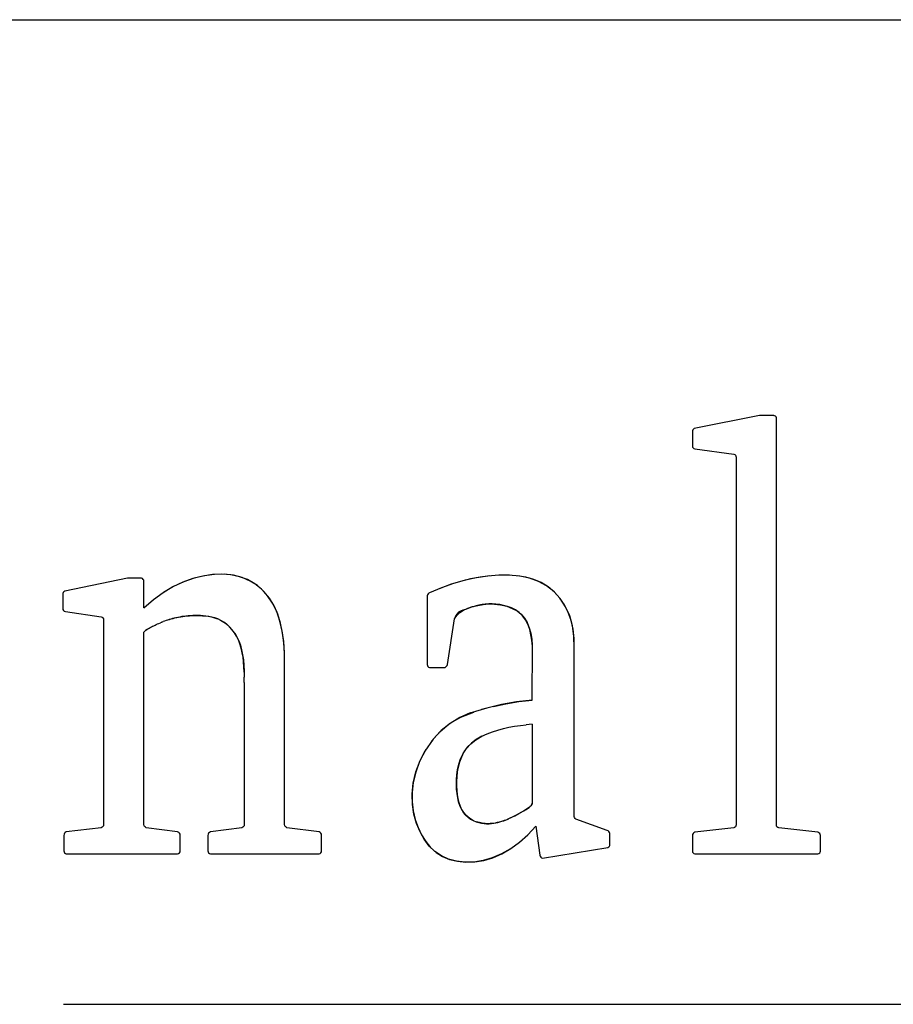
# Model space of a CAD drawing. Header units: inches. Extents: x 0 to 22, y 0 to 17.
# Tile 22 of 31: x 16.941 to 17.465, y 2.37 to 2.96. Entities that reach past the tile are written whole.
import ezdxf

# ---------------------------------------------------------------- set-up
doc = ezdxf.new("R2010")
doc.units = ezdxf.units.IN
doc.header["$LTSCALE"] = 1.21
doc.header["$MEASUREMENT"] = 0
doc.layers.get('0').update_dxf_attribs({"linetype": 'CONTINUOUS'})

msp = doc.modelspace()

# ---------------------------------------------------------------- linework, layer by layer
at = {"color": 2, "linetype": 'CONTINUOUS'}
for p, q in [((16.375, 2.96), (21.5, 2.96)), ((16.96745, 2.36983), (21.50358, 2.36983))]:
    msp.add_line(p, q, dxfattribs=at)
at = {"color": 7, "linetype": 'CONTINUOUS'}
for p, q in [((17.38463, 2.72267), (17.34558, 2.71488)), ((17.39335, 2.72267), (17.38463, 2.72267)), ((17.3948, 2.4774), (17.3948, 2.72085)), ((17.3445, 2.71304), (17.3445, 2.70449)), ((17.34596, 2.70268), (17.36921, 2.69958)), ((17.37066, 2.69779), (17.37066, 2.4774)), ((17.00587, 2.6252), (16.96825, 2.61744)), ((17.01423, 2.6252), (17.00587, 2.6252)), ((17.01568, 2.60741), (17.01568, 2.62339)), ((16.96699, 2.61557), (16.96699, 2.60706)), ((17.18547, 2.61468), (17.18547, 2.57343)), ((17.01568, 2.60741), (17.02148, 2.61243)), ((16.96862, 2.60521), (16.99006, 2.60214)), ((16.99151, 2.60033), (16.99151, 2.47751)), ((17.02639, 2.59889), (17.02554, 2.59854)), ((17.02639, 2.59889), (17.02728, 2.59924)), ((17.19765, 2.57343), (17.20182, 2.60087)), ((17.01568, 2.47751), (17.01568, 2.59287)), ((17.01797, 2.59482), (17.01918, 2.59547)), ((17.09999, 2.47751), (17.09998, 2.58021)), ((17.27359, 2.48299), (17.27359, 2.58343)), ((17.18692, 2.5718), (17.19618, 2.5718)), ((17.07582, 2.56269), (17.07585, 2.56589)), ((17.07582, 2.56269), (17.07582, 2.47751)), ((17.07586, 2.56627), (17.07585, 2.56589)), ((17.21129, 2.54457), (17.2215, 2.5475)), ((17.24851, 2.53768), (17.24491, 2.53741)), ((17.24851, 2.53768), (17.24851, 2.49042)), ((17.24179, 2.48489), (17.23975, 2.48381)), ((17.24276, 2.48538), (17.24129, 2.48462)), ((17.23225, 2.48017), (17.22995, 2.47941)), ((17.23809, 2.48288), (17.23333, 2.4806)), ((17.23539, 2.48153), (17.23881, 2.48326)), ((17.23809, 2.48288), (17.24034, 2.48413)), ((17.2934, 2.47409), (17.27467, 2.48082)), ((16.99006, 2.47567), (16.96917, 2.47312)), ((17.03585, 2.47312), (17.01713, 2.47567)), ((17.07437, 2.47567), (17.05566, 2.47312)), ((17.1207, 2.47312), (17.10144, 2.47567)), ((17.25052, 2.47659), (17.25305, 2.45917)), ((17.36921, 2.47556), (17.34596, 2.47301)), ((17.4197, 2.47301), (17.39627, 2.47556)), ((16.96772, 2.47111), (16.96772, 2.46189)), ((17.03749, 2.46189), (17.03749, 2.47111)), ((17.05401, 2.47111), (17.05401, 2.46189)), ((17.12215, 2.46189), (17.12215, 2.47111)), ((17.29503, 2.4659), (17.29503, 2.47225)), ((17.3445, 2.47106), (17.3445, 2.46172)), ((17.42117, 2.46172), (17.42117, 2.47106)), ((17.25452, 2.45733), (17.29377, 2.46389)), ((16.96917, 2.46004), (17.03585, 2.46004)), ((17.05566, 2.46004), (17.1207, 2.46004)), ((17.34596, 2.45993), (17.4197, 2.45993))]:
    msp.add_line(p, q, dxfattribs=at)
msp.add_arc((16.96897, 2.61557), 0.00198, 111.3188, 179.95764, dxfattribs=at)
for points, knots in [([(17.3948, 2.72085), (17.39499, 2.72167), (17.39448, 2.72245), (17.39368, 2.72264), (17.39357, 2.72264), (17.39346, 2.72267), (17.39335, 2.72267)], [0, 0, 0, 0, 1, 1, 1, 2, 2, 2, 2]), ([(17.09998, 2.58059), (17.09998, 2.58059), (17.0995, 2.58725), (17.0995, 2.58725), (17.0995, 2.58725), (17.09855, 2.59352), (17.09855, 2.59352), (17.09855, 2.59352), (17.09714, 2.59954), (17.09714, 2.59954), (17.09714, 2.59954), (17.09527, 2.60518), (17.09527, 2.60518), (17.09527, 2.60518), (17.09285, 2.61026), (17.09285, 2.61026), (17.09285, 2.61026), (17.08982, 2.61476), (17.08982, 2.61476), (17.08982, 2.61476), (17.08625, 2.61872), (17.08625, 2.61872), (17.08625, 2.61872), (17.08223, 2.62192), (17.08223, 2.62192), (17.08223, 2.62192), (17.07778, 2.62439), (17.07778, 2.62439), (17.07778, 2.62439), (17.0729, 2.62613), (17.0729, 2.62613), (17.0729, 2.62613), (17.06776, 2.62721), (17.06776, 2.62721), (17.06776, 2.62721), (17.06237, 2.62762), (17.06237, 2.62762), (17.06237, 2.62762), (17.05671, 2.62737), (17.05671, 2.62737), (17.05671, 2.62737), (17.05093, 2.62651), (17.05093, 2.62651), (17.05093, 2.62651), (17.045, 2.62501), (17.045, 2.62501), (17.045, 2.62501), (17.03895, 2.6229), (17.03895, 2.6229), (17.03895, 2.6229), (17.03297, 2.62008), (17.03297, 2.62008), (17.03297, 2.62008), (17.02714, 2.61655), (17.02714, 2.61655), (17.02714, 2.61655), (17.02138, 2.61232), (17.02138, 2.61232)], [0, 0, 0, 0, 1, 1, 1, 2, 2, 2, 3, 3, 3, 4, 4, 4, 5, 5, 5, 6, 6, 6, 7, 7, 7, 8, 8, 8, 9, 9, 9, 10, 10, 10, 11, 11, 11, 12, 12, 12, 13, 13, 13, 14, 14, 14, 15, 15, 15, 16, 16, 16, 17, 17, 17, 18, 18, 18, 19, 19, 19, 19]), ([(17.09998, 2.58021), (17.09998, 2.58021), (17.09955, 2.58652), (17.09955, 2.58652), (17.09955, 2.58652), (17.09871, 2.59251), (17.09871, 2.59251), (17.09871, 2.59251), (17.09752, 2.59824), (17.09752, 2.59824), (17.09752, 2.59824), (17.09591, 2.60364), (17.09591, 2.60364), (17.09591, 2.60364), (17.09373, 2.60863), (17.09373, 2.60863), (17.09373, 2.60863), (17.09095, 2.61319), (17.09095, 2.61319), (17.09095, 2.61319), (17.08763, 2.61734), (17.08763, 2.61734), (17.08763, 2.61734), (17.08381, 2.62078), (17.08381, 2.62078), (17.08381, 2.62078), (17.07941, 2.62355), (17.07941, 2.62355), (17.07941, 2.62355), (17.07452, 2.62564), (17.07452, 2.62564), (17.07452, 2.62564), (17.06931, 2.62699), (17.06931, 2.62699), (17.06931, 2.62699), (17.06379, 2.62759), (17.06379, 2.62759), (17.06379, 2.62759), (17.05796, 2.62748), (17.05796, 2.62748), (17.05796, 2.62748), (17.05197, 2.62669), (17.05197, 2.62669), (17.05197, 2.62669), (17.04583, 2.62526), (17.04583, 2.62526), (17.04583, 2.62526), (17.03955, 2.62314), (17.03955, 2.62314), (17.03955, 2.62314), (17.03338, 2.62029), (17.03338, 2.62029), (17.03338, 2.62029), (17.02738, 2.61671), (17.02738, 2.61671)], [0, 0, 0, 0, 1, 1, 1, 2, 2, 2, 3, 3, 3, 4, 4, 4, 5, 5, 5, 6, 6, 6, 7, 7, 7, 8, 8, 8, 9, 9, 9, 10, 10, 10, 11, 11, 11, 12, 12, 12, 13, 13, 13, 14, 14, 14, 15, 15, 15, 16, 16, 16, 17, 17, 17, 18, 18, 18, 18]), ([(17.23488, 2.62699), (17.23488, 2.62699), (17.22847, 2.62699), (17.22847, 2.62699), (17.22847, 2.62699), (17.2219, 2.62651), (17.2219, 2.62651), (17.2219, 2.62651), (17.21512, 2.62553), (17.21512, 2.62553), (17.21512, 2.62553), (17.20822, 2.62404), (17.20822, 2.62404), (17.20822, 2.62404), (17.20124, 2.62203), (17.20124, 2.62203), (17.20124, 2.62203), (17.19413, 2.61953), (17.19413, 2.61953), (17.19413, 2.61953), (17.18692, 2.61652), (17.18692, 2.61652)], [0, 0, 0, 0, 1, 1, 1, 2, 2, 2, 3, 3, 3, 4, 4, 4, 5, 5, 5, 6, 6, 6, 7, 7, 7, 7]), ([(17.22308, 2.62664), (17.22308, 2.62664), (17.21731, 2.62588), (17.21731, 2.62588), (17.21731, 2.62588), (17.21141, 2.62477), (17.21141, 2.62477), (17.21141, 2.62477), (17.20542, 2.6233), (17.20542, 2.6233), (17.20542, 2.6233), (17.19935, 2.62141), (17.19935, 2.62141), (17.19935, 2.62141), (17.19318, 2.61915), (17.19318, 2.61915)], [0, 0, 0, 0, 1, 1, 1, 2, 2, 2, 3, 3, 3, 4, 4, 4, 5, 5, 5, 5]), ([(17.27359, 2.58343), (17.27359, 2.58343), (17.27345, 2.59034), (17.27345, 2.59034), (17.27345, 2.59034), (17.27255, 2.59678), (17.27255, 2.59678), (17.27255, 2.59678), (17.27092, 2.60266), (17.27092, 2.60266), (17.27092, 2.60266), (17.26845, 2.60814), (17.26845, 2.60814), (17.26845, 2.60814), (17.26522, 2.6131), (17.26522, 2.6131), (17.26522, 2.6131), (17.26143, 2.61731), (17.26143, 2.61731), (17.26143, 2.61731), (17.25709, 2.6207), (17.25709, 2.6207), (17.25709, 2.6207), (17.25218, 2.62333), (17.25218, 2.62333), (17.25218, 2.62333), (17.24685, 2.62528), (17.24685, 2.62528), (17.24685, 2.62528), (17.24107, 2.62648), (17.24107, 2.62648), (17.24107, 2.62648), (17.23423, 2.62705), (17.23423, 2.62705)], [0, 0, 0, 0, 1, 1, 1, 2, 2, 2, 3, 3, 3, 4, 4, 4, 5, 5, 5, 6, 6, 6, 7, 7, 7, 8, 8, 8, 9, 9, 9, 10, 10, 10, 11, 11, 11, 11]), ([(17.27359, 2.58343), (17.27359, 2.58343), (17.27353, 2.58918), (17.27353, 2.58918), (17.27353, 2.58918), (17.27295, 2.59463), (17.27295, 2.59463), (17.27295, 2.59463), (17.2718, 2.59979), (17.2718, 2.59979), (17.2718, 2.59979), (17.27009, 2.60467), (17.27009, 2.60467), (17.27009, 2.60467), (17.26782, 2.60925), (17.26782, 2.60925), (17.26782, 2.60925), (17.26505, 2.61335), (17.26505, 2.61335), (17.26505, 2.61335), (17.26177, 2.61696), (17.26177, 2.61696), (17.26177, 2.61696), (17.25796, 2.6201), (17.25796, 2.6201), (17.25796, 2.6201), (17.25384, 2.62265), (17.25384, 2.62265), (17.25384, 2.62265), (17.24936, 2.62453), (17.24936, 2.62453), (17.24936, 2.62453), (17.24455, 2.6258), (17.24455, 2.6258), (17.24455, 2.6258), (17.2395, 2.62664), (17.2395, 2.62664)], [0, 0, 0, 0, 1, 1, 1, 2, 2, 2, 3, 3, 3, 4, 4, 4, 5, 5, 5, 6, 6, 6, 7, 7, 7, 8, 8, 8, 9, 9, 9, 10, 10, 10, 11, 11, 11, 12, 12, 12, 12]), ([(17.24851, 2.55216), (17.24851, 2.55216), (17.24852, 2.58451), (17.24852, 2.58451), (17.24852, 2.58451), (17.24825, 2.58801), (17.24825, 2.58801), (17.24825, 2.58801), (17.24771, 2.59132), (17.24771, 2.59132), (17.24771, 2.59132), (17.24692, 2.59452), (17.24692, 2.59452), (17.24692, 2.59452), (17.24586, 2.59761), (17.24586, 2.59761), (17.24586, 2.59761), (17.24448, 2.60033), (17.24448, 2.60033), (17.24448, 2.60033), (17.24269, 2.60263), (17.24269, 2.60263), (17.24269, 2.60263), (17.24057, 2.60459), (17.24057, 2.60459), (17.24057, 2.60459), (17.23836, 2.60619), (17.23836, 2.60619), (17.23836, 2.60619), (17.23607, 2.60741), (17.23607, 2.60741), (17.23607, 2.60741), (17.23368, 2.6083), (17.23368, 2.6083), (17.23368, 2.6083), (17.23131, 2.60895), (17.23131, 2.60895), (17.23131, 2.60895), (17.22899, 2.60944), (17.22899, 2.60944), (17.22899, 2.60944), (17.2267, 2.60971), (17.2267, 2.60971), (17.2267, 2.60971), (17.22449, 2.60985), (17.22449, 2.60985), (17.22449, 2.60985), (17.22236, 2.60982), (17.22236, 2.60982), (17.22236, 2.60982), (17.22031, 2.60966), (17.22031, 2.60966), (17.22031, 2.60966), (17.21836, 2.60941), (17.21836, 2.60941), (17.21836, 2.60941), (17.21651, 2.60906), (17.21651, 2.60906), (17.21651, 2.60906), (17.21476, 2.6086), (17.21476, 2.6086), (17.21476, 2.6086), (17.21309, 2.60814), (17.21309, 2.60814), (17.21309, 2.60814), (17.21149, 2.60765), (17.21149, 2.60765), (17.21149, 2.60765), (17.20996, 2.60714), (17.20996, 2.60714), (17.20996, 2.60714), (17.20847, 2.60657), (17.20847, 2.60657), (17.20847, 2.60657), (17.20695, 2.60608), (17.20695, 2.60608), (17.20695, 2.60608), (17.20546, 2.60554), (17.20546, 2.60554), (17.20546, 2.60554), (17.20418, 2.60478), (17.20418, 2.60478), (17.20418, 2.60478), (17.20318, 2.60372), (17.20318, 2.60372), (17.20318, 2.60372), (17.20239, 2.60242), (17.20239, 2.60242), (17.20239, 2.60242), (17.20182, 2.60087), (17.20182, 2.60087)], [0, 0, 0, 0, 1, 1, 1, 2, 2, 2, 3, 3, 3, 4, 4, 4, 5, 5, 5, 6, 6, 6, 7, 7, 7, 8, 8, 8, 9, 9, 9, 10, 10, 10, 11, 11, 11, 12, 12, 12, 13, 13, 13, 14, 14, 14, 15, 15, 15, 16, 16, 16, 17, 17, 17, 18, 18, 18, 19, 19, 19, 20, 20, 20, 21, 21, 21, 22, 22, 22, 23, 23, 23, 24, 24, 24, 25, 25, 25, 26, 26, 26, 27, 27, 27, 28, 28, 28, 29, 29, 29, 30, 30, 30, 30]), ([(17.20182, 2.60087), (17.20182, 2.60087), (17.20329, 2.60293), (17.20329, 2.60293), (17.20329, 2.60293), (17.20508, 2.60469), (17.20508, 2.60469), (17.20508, 2.60469), (17.20723, 2.60616), (17.20723, 2.60616), (17.20723, 2.60616), (17.2098, 2.60733), (17.2098, 2.60733), (17.2098, 2.60733), (17.2127, 2.60822), (17.2127, 2.60822), (17.2127, 2.60822), (17.21578, 2.6089), (17.21578, 2.6089), (17.21578, 2.6089), (17.21902, 2.60944), (17.21902, 2.60944), (17.21902, 2.60944), (17.22244, 2.60979), (17.22244, 2.60979), (17.22244, 2.60979), (17.2259, 2.60977), (17.2259, 2.60977), (17.2259, 2.60977), (17.22952, 2.60928), (17.22952, 2.60928), (17.22952, 2.60928), (17.2332, 2.60841), (17.2332, 2.60841), (17.2332, 2.60841), (17.2365, 2.60716), (17.2365, 2.60716), (17.2365, 2.60716), (17.23933, 2.60559), (17.23933, 2.60559), (17.23933, 2.60559), (17.24177, 2.60364), (17.24177, 2.60364), (17.24177, 2.60364), (17.24382, 2.60133), (17.24382, 2.60133), (17.24382, 2.60133), (17.24542, 2.59862), (17.24542, 2.59862), (17.24542, 2.59862), (17.24662, 2.59555), (17.24662, 2.59555), (17.24662, 2.59555), (17.24753, 2.59224), (17.24753, 2.59224), (17.24753, 2.59224), (17.24817, 2.58872), (17.24817, 2.58872), (17.24817, 2.58872), (17.24849, 2.58495), (17.24849, 2.58495), (17.24849, 2.58495), (17.24851, 2.58092), (17.24851, 2.58092)], [0, 0, 0, 0, 1, 1, 1, 2, 2, 2, 3, 3, 3, 4, 4, 4, 5, 5, 5, 6, 6, 6, 7, 7, 7, 8, 8, 8, 9, 9, 9, 10, 10, 10, 11, 11, 11, 12, 12, 12, 13, 13, 13, 14, 14, 14, 15, 15, 15, 16, 16, 16, 17, 17, 17, 18, 18, 18, 19, 19, 19, 20, 20, 20, 21, 21, 21, 21]), ([(17.07579, 2.56898), (17.07579, 2.56898), (17.07563, 2.57202), (17.07563, 2.57202), (17.07563, 2.57202), (17.07541, 2.57501), (17.07541, 2.57501), (17.07541, 2.57501), (17.0751, 2.57783), (17.0751, 2.57783), (17.0751, 2.57783), (17.07464, 2.58059), (17.07464, 2.58059), (17.07464, 2.58059), (17.07402, 2.58329), (17.07402, 2.58329), (17.07402, 2.58329), (17.07324, 2.58584), (17.07324, 2.58584), (17.07324, 2.58584), (17.07231, 2.58826), (17.07231, 2.58826), (17.07231, 2.58826), (17.07118, 2.59048), (17.07118, 2.59048), (17.07118, 2.59048), (17.06989, 2.59254), (17.06989, 2.59254), (17.06989, 2.59254), (17.06848, 2.59444), (17.06848, 2.59444), (17.06848, 2.59444), (17.06693, 2.59612), (17.06693, 2.59612), (17.06693, 2.59612), (17.06527, 2.59761), (17.06527, 2.59761), (17.06527, 2.59761), (17.06356, 2.59892), (17.06356, 2.59892), (17.06356, 2.59892), (17.06179, 2.59995), (17.06179, 2.59995), (17.06179, 2.59995), (17.05999, 2.60079), (17.05999, 2.60079), (17.05999, 2.60079), (17.0582, 2.60147), (17.0582, 2.60147), (17.0582, 2.60147), (17.05641, 2.60198), (17.05641, 2.60198), (17.05641, 2.60198), (17.05462, 2.60231), (17.05462, 2.60231), (17.05462, 2.60231), (17.05288, 2.60258), (17.05288, 2.60258), (17.05288, 2.60258), (17.0512, 2.60274), (17.0512, 2.60274), (17.0512, 2.60274), (17.04955, 2.60282), (17.04955, 2.60282), (17.04955, 2.60282), (17.04796, 2.60288), (17.04796, 2.60288), (17.04796, 2.60288), (17.04643, 2.60288), (17.04643, 2.60288), (17.04643, 2.60288), (17.04496, 2.60282), (17.04496, 2.60282), (17.04496, 2.60282), (17.04354, 2.60277), (17.04354, 2.60277), (17.04354, 2.60277), (17.04217, 2.60266), (17.04217, 2.60266), (17.04217, 2.60266), (17.04084, 2.60253), (17.04084, 2.60253), (17.04084, 2.60253), (17.03958, 2.60236), (17.03958, 2.60236), (17.03958, 2.60236), (17.03834, 2.6022), (17.03834, 2.6022), (17.03834, 2.6022), (17.03715, 2.60198), (17.03715, 2.60198), (17.03715, 2.60198), (17.036, 2.60176), (17.036, 2.60176), (17.036, 2.60176), (17.03487, 2.60152), (17.03487, 2.60152), (17.03487, 2.60152), (17.03378, 2.60128), (17.03378, 2.60128), (17.03378, 2.60128), (17.03274, 2.60101), (17.03274, 2.60101), (17.03274, 2.60101), (17.03174, 2.60073), (17.03174, 2.60073), (17.03174, 2.60073), (17.03077, 2.60044), (17.03077, 2.60044), (17.03077, 2.60044), (17.02984, 2.60014), (17.02984, 2.60014), (17.02984, 2.60014), (17.02893, 2.59984), (17.02893, 2.59984), (17.02893, 2.59984), (17.02805, 2.59951), (17.02805, 2.59951), (17.02805, 2.59951), (17.02719, 2.59921), (17.02719, 2.59921)], [0, 0, 0, 0, 1, 1, 1, 2, 2, 2, 3, 3, 3, 4, 4, 4, 5, 5, 5, 6, 6, 6, 7, 7, 7, 8, 8, 8, 9, 9, 9, 10, 10, 10, 11, 11, 11, 12, 12, 12, 13, 13, 13, 14, 14, 14, 15, 15, 15, 16, 16, 16, 17, 17, 17, 18, 18, 18, 19, 19, 19, 20, 20, 20, 21, 21, 21, 22, 22, 22, 23, 23, 23, 24, 24, 24, 25, 25, 25, 26, 26, 26, 27, 27, 27, 28, 28, 28, 29, 29, 29, 30, 30, 30, 31, 31, 31, 32, 32, 32, 33, 33, 33, 34, 34, 34, 35, 35, 35, 36, 36, 36, 37, 37, 37, 38, 38, 38, 39, 39, 39, 40, 40, 40, 40]), ([(17.03007, 2.60022), (17.03007, 2.60022), (17.03107, 2.60052), (17.03107, 2.60052), (17.03107, 2.60052), (17.03209, 2.60082), (17.03209, 2.60082), (17.03209, 2.60082), (17.03315, 2.60111), (17.03315, 2.60111), (17.03315, 2.60111), (17.03423, 2.60139), (17.03423, 2.60139), (17.03423, 2.60139), (17.03536, 2.60163), (17.03536, 2.60163), (17.03536, 2.60163), (17.03651, 2.60188), (17.03651, 2.60188), (17.03651, 2.60188), (17.03772, 2.60209), (17.03772, 2.60209), (17.03772, 2.60209), (17.03897, 2.60228), (17.03897, 2.60228), (17.03897, 2.60228), (17.04026, 2.60247), (17.04026, 2.60247), (17.04026, 2.60247), (17.04158, 2.60261), (17.04158, 2.60261), (17.04158, 2.60261), (17.04298, 2.60271), (17.04298, 2.60271), (17.04298, 2.60271), (17.04442, 2.60282), (17.04442, 2.60282), (17.04442, 2.60282), (17.04591, 2.60285), (17.04591, 2.60285), (17.04591, 2.60285), (17.04747, 2.60288), (17.04747, 2.60288), (17.04747, 2.60288), (17.04908, 2.60285), (17.04908, 2.60285), (17.04908, 2.60285), (17.05075, 2.60277), (17.05075, 2.60277), (17.05075, 2.60277), (17.05249, 2.60261), (17.05249, 2.60261), (17.05249, 2.60261), (17.05428, 2.60239), (17.05428, 2.60239), (17.05428, 2.60239), (17.0561, 2.60204), (17.0561, 2.60204), (17.0561, 2.60204), (17.05794, 2.60152), (17.05794, 2.60152), (17.05794, 2.60152), (17.05983, 2.6009), (17.05983, 2.6009)], [0, 0, 0, 0, 1, 1, 1, 2, 2, 2, 3, 3, 3, 4, 4, 4, 5, 5, 5, 6, 6, 6, 7, 7, 7, 8, 8, 8, 9, 9, 9, 10, 10, 10, 11, 11, 11, 12, 12, 12, 13, 13, 13, 14, 14, 14, 15, 15, 15, 16, 16, 16, 17, 17, 17, 18, 18, 18, 19, 19, 19, 20, 20, 20, 21, 21, 21, 21]), ([(17.01883, 2.59528), (17.01883, 2.59528), (17.01949, 2.59563), (17.01949, 2.59563), (17.01949, 2.59563), (17.02018, 2.59601), (17.02018, 2.59601), (17.02018, 2.59601), (17.02089, 2.59639), (17.02089, 2.59639), (17.02089, 2.59639), (17.02161, 2.59675), (17.02161, 2.59675), (17.02161, 2.59675), (17.02235, 2.5971), (17.02235, 2.5971), (17.02235, 2.5971), (17.02311, 2.59748), (17.02311, 2.59748), (17.02311, 2.59748), (17.0239, 2.59783), (17.0239, 2.59783), (17.0239, 2.59783), (17.0247, 2.59818), (17.0247, 2.59818), (17.0247, 2.59818), (17.02554, 2.59854), (17.02554, 2.59854)], [0, 0, 0, 0, 1, 1, 1, 2, 2, 2, 3, 3, 3, 4, 4, 4, 5, 5, 5, 6, 6, 6, 7, 7, 7, 8, 8, 8, 9, 9, 9, 9]), ([(17.06167, 2.60003), (17.06167, 2.60003), (17.0635, 2.59892), (17.0635, 2.59892), (17.0635, 2.59892), (17.06531, 2.59759), (17.06531, 2.59759), (17.06531, 2.59759), (17.06702, 2.59604), (17.06702, 2.59604), (17.06702, 2.59604), (17.06862, 2.59425), (17.06862, 2.59425)], [0, 0, 0, 0, 1, 1, 1, 2, 2, 2, 3, 3, 3, 4, 4, 4, 4]), ([(17.01568, 2.59287), (17.01568, 2.59287), (17.01603, 2.59333), (17.01603, 2.59333), (17.01603, 2.59333), (17.01644, 2.59376), (17.01644, 2.59376), (17.01644, 2.59376), (17.01693, 2.59417), (17.01693, 2.59417), (17.01693, 2.59417), (17.01751, 2.59458), (17.01751, 2.59458), (17.01751, 2.59458), (17.01816, 2.59493), (17.01816, 2.59493)], [0, 0, 0, 0, 1, 1, 1, 2, 2, 2, 3, 3, 3, 4, 4, 4, 5, 5, 5, 5]), ([(17.01739, 2.59449), (17.01739, 2.59449), (17.01686, 2.59414), (17.01686, 2.59414), (17.01686, 2.59414), (17.01641, 2.59376), (17.01641, 2.59376), (17.01641, 2.59376), (17.01602, 2.59333), (17.01602, 2.59333), (17.01602, 2.59333), (17.01568, 2.59287), (17.01568, 2.59287)], [0, 0, 0, 0, 1, 1, 1, 2, 2, 2, 3, 3, 3, 4, 4, 4, 4]), ([(17.07011, 2.59224), (17.07011, 2.59224), (17.07142, 2.59005), (17.07142, 2.59005), (17.07142, 2.59005), (17.07255, 2.58766), (17.07255, 2.58766), (17.07255, 2.58766), (17.0735, 2.58506), (17.0735, 2.58506), (17.0735, 2.58506), (17.07427, 2.58229), (17.07427, 2.58229), (17.07427, 2.58229), (17.07486, 2.57934), (17.07486, 2.57934), (17.07486, 2.57934), (17.07528, 2.57625), (17.07528, 2.57625), (17.07528, 2.57625), (17.07557, 2.573), (17.07557, 2.573), (17.07557, 2.573), (17.07578, 2.56969), (17.07578, 2.56969), (17.07578, 2.56969), (17.07586, 2.56627), (17.07586, 2.56627)], [0, 0, 0, 0, 1, 1, 1, 2, 2, 2, 3, 3, 3, 4, 4, 4, 5, 5, 5, 6, 6, 6, 7, 7, 7, 8, 8, 8, 9, 9, 9, 9]), ([(17.24851, 2.55216), (17.24851, 2.55216), (17.23901, 2.55113), (17.23901, 2.55113), (17.23901, 2.55113), (17.23001, 2.54956), (17.23001, 2.54956), (17.23001, 2.54956), (17.21808, 2.54663), (17.21808, 2.54663)], [0, 0, 0, 0, 1, 1, 1, 2, 2, 2, 3, 3, 3, 3]), ([(17.22522, 2.54837), (17.22522, 2.54837), (17.23264, 2.54999), (17.23264, 2.54999), (17.23264, 2.54999), (17.24041, 2.55124), (17.24041, 2.55124), (17.24041, 2.55124), (17.24851, 2.55216), (17.24851, 2.55216)], [0, 0, 0, 0, 1, 1, 1, 2, 2, 2, 3, 3, 3, 3]), ([(17.21129, 2.54457), (17.21129, 2.54457), (17.20498, 2.54175), (17.20498, 2.54175), (17.20498, 2.54175), (17.19917, 2.53817), (17.19917, 2.53817), (17.19917, 2.53817), (17.19382, 2.53388), (17.19382, 2.53388), (17.19382, 2.53388), (17.1891, 2.52884), (17.1891, 2.52884), (17.1891, 2.52884), (17.18405, 2.52151), (17.18405, 2.52151)], [0, 0, 0, 0, 1, 1, 1, 2, 2, 2, 3, 3, 3, 4, 4, 4, 5, 5, 5, 5]), ([(17.18814, 2.52748), (17.18814, 2.52748), (17.19313, 2.53323), (17.19313, 2.53323), (17.19313, 2.53323), (17.19895, 2.53817), (17.19895, 2.53817), (17.19895, 2.53817), (17.20573, 2.54202), (17.20573, 2.54202), (17.20573, 2.54202), (17.21338, 2.545), (17.21338, 2.545)], [0, 0, 0, 0, 1, 1, 1, 2, 2, 2, 3, 3, 3, 4, 4, 4, 4]), ([(17.21834, 2.53057), (17.21834, 2.53057), (17.22146, 2.53193), (17.22146, 2.53193), (17.22146, 2.53193), (17.22463, 2.53318), (17.22463, 2.53318), (17.22463, 2.53318), (17.22785, 2.53421), (17.22785, 2.53421), (17.22785, 2.53421), (17.23113, 2.53513), (17.23113, 2.53513), (17.23113, 2.53513), (17.23446, 2.53589), (17.23446, 2.53589), (17.23446, 2.53589), (17.23786, 2.53654), (17.23786, 2.53654), (17.23786, 2.53654), (17.24133, 2.53703), (17.24133, 2.53703), (17.24133, 2.53703), (17.24489, 2.53741), (17.24489, 2.53741)], [0, 0, 0, 0, 1, 1, 1, 2, 2, 2, 3, 3, 3, 4, 4, 4, 5, 5, 5, 6, 6, 6, 7, 7, 7, 8, 8, 8, 8]), ([(17.206, 2.48684), (17.206, 2.48684), (17.20505, 2.48896), (17.20505, 2.48896), (17.20505, 2.48896), (17.20432, 2.49124), (17.20432, 2.49124), (17.20432, 2.49124), (17.20378, 2.49363), (17.20378, 2.49363), (17.20378, 2.49363), (17.2034, 2.49623), (17.2034, 2.49623), (17.2034, 2.49623), (17.20315, 2.49883), (17.20315, 2.49883), (17.20315, 2.49883), (17.20306, 2.5016), (17.20306, 2.5016), (17.20306, 2.5016), (17.20314, 2.50448), (17.20314, 2.50448), (17.20314, 2.50448), (17.20334, 2.50746), (17.20334, 2.50746), (17.20334, 2.50746), (17.20371, 2.51055), (17.20371, 2.51055), (17.20371, 2.51055), (17.20443, 2.5137), (17.20443, 2.5137), (17.20443, 2.5137), (17.20551, 2.5169), (17.20551, 2.5169), (17.20551, 2.5169), (17.20696, 2.52021), (17.20696, 2.52021), (17.20696, 2.52021), (17.20896, 2.52325), (17.20896, 2.52325), (17.20896, 2.52325), (17.21155, 2.52591), (17.21155, 2.52591), (17.21155, 2.52591), (17.21467, 2.52835), (17.21467, 2.52835), (17.21467, 2.52835), (17.21834, 2.53057), (17.21834, 2.53057)], [0, 0, 0, 0, 1, 1, 1, 2, 2, 2, 3, 3, 3, 4, 4, 4, 5, 5, 5, 6, 6, 6, 7, 7, 7, 8, 8, 8, 9, 9, 9, 10, 10, 10, 11, 11, 11, 12, 12, 12, 13, 13, 13, 14, 14, 14, 15, 15, 15, 16, 16, 16, 16]), ([(17.21834, 2.53057), (17.21834, 2.53057), (17.21491, 2.52856), (17.21491, 2.52856), (17.21491, 2.52856), (17.21195, 2.52634), (17.21195, 2.52634), (17.21195, 2.52634), (17.20946, 2.5239), (17.20946, 2.5239), (17.20946, 2.5239), (17.20748, 2.52108), (17.20748, 2.52108), (17.20748, 2.52108), (17.20596, 2.51804), (17.20596, 2.51804), (17.20596, 2.51804), (17.20479, 2.515), (17.20479, 2.515), (17.20479, 2.515), (17.20399, 2.51207), (17.20399, 2.51207), (17.20399, 2.51207), (17.20353, 2.50909), (17.20353, 2.50909), (17.20353, 2.50909), (17.20325, 2.50621), (17.20325, 2.50621), (17.20325, 2.50621), (17.20307, 2.50339), (17.20307, 2.50339), (17.20307, 2.50339), (17.20307, 2.50068), (17.20307, 2.50068), (17.20307, 2.50068), (17.20322, 2.49807), (17.20322, 2.49807), (17.20322, 2.49807), (17.20346, 2.49558), (17.20346, 2.49558), (17.20346, 2.49558), (17.20387, 2.49314), (17.20387, 2.49314), (17.20387, 2.49314), (17.20443, 2.49086), (17.20443, 2.49086), (17.20443, 2.49086), (17.20516, 2.48869), (17.20516, 2.48869), (17.20516, 2.48869), (17.20608, 2.48668), (17.20608, 2.48668), (17.20608, 2.48668), (17.20717, 2.48484), (17.20717, 2.48484), (17.20717, 2.48484), (17.20847, 2.48332), (17.20847, 2.48332), (17.20847, 2.48332), (17.20996, 2.48196), (17.20996, 2.48196), (17.20996, 2.48196), (17.21151, 2.48088), (17.21151, 2.48088), (17.21151, 2.48088), (17.21309, 2.48001), (17.21309, 2.48001), (17.21309, 2.48001), (17.21475, 2.4793), (17.21475, 2.4793), (17.21475, 2.4793), (17.21638, 2.47881), (17.21638, 2.47881), (17.21638, 2.47881), (17.21799, 2.47843), (17.21799, 2.47843), (17.21799, 2.47843), (17.21958, 2.47816), (17.21958, 2.47816), (17.21958, 2.47816), (17.22111, 2.47805), (17.22111, 2.47805), (17.22111, 2.47805), (17.22259, 2.47805), (17.22259, 2.47805), (17.22259, 2.47805), (17.22401, 2.47816), (17.22401, 2.47816), (17.22401, 2.47816), (17.22538, 2.47833), (17.22538, 2.47833), (17.22538, 2.47833), (17.22668, 2.47854), (17.22668, 2.47854), (17.22668, 2.47854), (17.22793, 2.47887), (17.22793, 2.47887), (17.22793, 2.47887), (17.22913, 2.47919), (17.22913, 2.47919), (17.22913, 2.47919), (17.23028, 2.47952), (17.23028, 2.47952), (17.23028, 2.47952), (17.23138, 2.47984), (17.23138, 2.47984), (17.23138, 2.47984), (17.23243, 2.48028), (17.23243, 2.48028), (17.23243, 2.48028), (17.23345, 2.48066), (17.23345, 2.48066), (17.23345, 2.48066), (17.23444, 2.48109), (17.23444, 2.48109)], [0, 0, 0, 0, 1, 1, 1, 2, 2, 2, 3, 3, 3, 4, 4, 4, 5, 5, 5, 6, 6, 6, 7, 7, 7, 8, 8, 8, 9, 9, 9, 10, 10, 10, 11, 11, 11, 12, 12, 12, 13, 13, 13, 14, 14, 14, 15, 15, 15, 16, 16, 16, 17, 17, 17, 18, 18, 18, 19, 19, 19, 20, 20, 20, 21, 21, 21, 22, 22, 22, 23, 23, 23, 24, 24, 24, 25, 25, 25, 26, 26, 26, 27, 27, 27, 28, 28, 28, 29, 29, 29, 30, 30, 30, 31, 31, 31, 32, 32, 32, 33, 33, 33, 34, 34, 34, 35, 35, 35, 36, 36, 36, 37, 37, 37, 38, 38, 38, 38]), ([(17.18405, 2.52151), (17.18405, 2.52151), (17.18089, 2.51533), (17.18089, 2.51533), (17.18089, 2.51533), (17.17863, 2.50893), (17.17863, 2.50893), (17.17863, 2.50893), (17.17714, 2.50274), (17.17714, 2.50274), (17.17714, 2.50274), (17.17646, 2.49683), (17.17646, 2.49683), (17.17646, 2.49683), (17.17654, 2.49113), (17.17654, 2.49113), (17.17654, 2.49113), (17.17718, 2.4857), (17.17718, 2.4857), (17.17718, 2.4857), (17.17833, 2.48055), (17.17833, 2.48055), (17.17833, 2.48055), (17.18005, 2.47572), (17.18005, 2.47572), (17.18005, 2.47572), (17.18217, 2.47133), (17.18217, 2.47133), (17.18217, 2.47133), (17.18461, 2.46737), (17.18461, 2.46737), (17.18461, 2.46737), (17.18746, 2.46384), (17.18746, 2.46384), (17.18746, 2.46384), (17.19077, 2.46086), (17.19077, 2.46086), (17.19077, 2.46086), (17.19462, 2.45847), (17.19462, 2.45847), (17.19462, 2.45847), (17.19895, 2.45668), (17.19895, 2.45668), (17.19895, 2.45668), (17.20358, 2.45554), (17.20358, 2.45554), (17.20358, 2.45554), (17.2086, 2.45505), (17.2086, 2.45505), (17.2086, 2.45505), (17.21395, 2.45516), (17.21395, 2.45516), (17.21395, 2.45516), (17.21935, 2.45603), (17.21935, 2.45603), (17.21935, 2.45603), (17.22481, 2.45771), (17.22481, 2.45771), (17.22481, 2.45771), (17.23033, 2.46009), (17.23033, 2.46009), (17.23033, 2.46009), (17.23568, 2.46319), (17.23568, 2.46319), (17.23568, 2.46319), (17.24079, 2.46699), (17.24079, 2.46699), (17.24079, 2.46699), (17.24574, 2.47144), (17.24574, 2.47144), (17.24574, 2.47144), (17.25052, 2.47659), (17.25052, 2.47659)], [0, 0, 0, 0, 1, 1, 1, 2, 2, 2, 3, 3, 3, 4, 4, 4, 5, 5, 5, 6, 6, 6, 7, 7, 7, 8, 8, 8, 9, 9, 9, 10, 10, 10, 11, 11, 11, 12, 12, 12, 13, 13, 13, 14, 14, 14, 15, 15, 15, 16, 16, 16, 17, 17, 17, 18, 18, 18, 19, 19, 19, 20, 20, 20, 21, 21, 21, 22, 22, 22, 23, 23, 23, 24, 24, 24, 24]), ([(17.23545, 2.46303), (17.23545, 2.46303), (17.23005, 2.45993), (17.23005, 2.45993), (17.23005, 2.45993), (17.22447, 2.45755), (17.22447, 2.45755), (17.22447, 2.45755), (17.21898, 2.45597), (17.21898, 2.45597), (17.21898, 2.45597), (17.2135, 2.45511), (17.2135, 2.45511), (17.2135, 2.45511), (17.20809, 2.45505), (17.20809, 2.45505), (17.20809, 2.45505), (17.20302, 2.45565), (17.20302, 2.45565), (17.20302, 2.45565), (17.19835, 2.45689), (17.19835, 2.45689), (17.19835, 2.45689), (17.19401, 2.45879), (17.19401, 2.45879), (17.19401, 2.45879), (17.19012, 2.46134), (17.19012, 2.46134), (17.19012, 2.46134), (17.18668, 2.46471), (17.18668, 2.46471), (17.18668, 2.46471), (17.1837, 2.46872), (17.1837, 2.46872), (17.1837, 2.46872), (17.18121, 2.47323), (17.18121, 2.47323), (17.18121, 2.47323), (17.1791, 2.47827), (17.1791, 2.47827), (17.1791, 2.47827), (17.17749, 2.48375), (17.17749, 2.48375), (17.17749, 2.48375), (17.17661, 2.48961), (17.17661, 2.48961), (17.17661, 2.48961), (17.1765, 2.49585), (17.1765, 2.49585), (17.1765, 2.49585), (17.17711, 2.50247), (17.17711, 2.50247), (17.17711, 2.50247), (17.17866, 2.50909), (17.17866, 2.50909), (17.17866, 2.50909), (17.18132, 2.51587), (17.18132, 2.51587), (17.18132, 2.51587), (17.1849, 2.52276), (17.1849, 2.52276)], [0, 0, 0, 0, 1, 1, 1, 2, 2, 2, 3, 3, 3, 4, 4, 4, 5, 5, 5, 6, 6, 6, 7, 7, 7, 8, 8, 8, 9, 9, 9, 10, 10, 10, 11, 11, 11, 12, 12, 12, 13, 13, 13, 14, 14, 14, 15, 15, 15, 16, 16, 16, 17, 17, 17, 18, 18, 18, 19, 19, 19, 20, 20, 20, 20]), ([(17.21334, 2.4799), (17.21334, 2.4799), (17.21163, 2.48082), (17.21163, 2.48082), (17.21163, 2.48082), (17.20996, 2.48191), (17.20996, 2.48191), (17.20996, 2.48191), (17.20845, 2.48332), (17.20845, 2.48332), (17.20845, 2.48332), (17.20715, 2.48494), (17.20715, 2.48494)], [0, 0, 0, 0, 1, 1, 1, 2, 2, 2, 3, 3, 3, 4, 4, 4, 4]), ([(17.24851, 2.49042), (17.24851, 2.49042), (17.24835, 2.48988), (17.24835, 2.48988), (17.24835, 2.48988), (17.24809, 2.48934), (17.24809, 2.48934), (17.24809, 2.48934), (17.24773, 2.48885), (17.24773, 2.48885), (17.24773, 2.48885), (17.24727, 2.48836), (17.24727, 2.48836), (17.24727, 2.48836), (17.24673, 2.48793), (17.24673, 2.48793), (17.24673, 2.48793), (17.24616, 2.48755), (17.24616, 2.48755), (17.24616, 2.48755), (17.2456, 2.48711), (17.2456, 2.48711), (17.2456, 2.48711), (17.24502, 2.48673), (17.24502, 2.48673), (17.24502, 2.48673), (17.24443, 2.48636), (17.24443, 2.48636), (17.24443, 2.48636), (17.2438, 2.48598), (17.2438, 2.48598), (17.2438, 2.48598), (17.24316, 2.48559), (17.24316, 2.48559), (17.24316, 2.48559), (17.24248, 2.48527), (17.24248, 2.48527)], [0, 0, 0, 0, 1, 1, 1, 2, 2, 2, 3, 3, 3, 4, 4, 4, 5, 5, 5, 6, 6, 6, 7, 7, 7, 8, 8, 8, 9, 9, 9, 10, 10, 10, 11, 11, 11, 12, 12, 12, 12]), ([(17.24343, 2.48576), (17.24343, 2.48576), (17.2441, 2.48614), (17.2441, 2.48614), (17.2441, 2.48614), (17.24475, 2.48657), (17.24475, 2.48657), (17.24475, 2.48657), (17.24539, 2.48695), (17.24539, 2.48695), (17.24539, 2.48695), (17.24598, 2.48739), (17.24598, 2.48739), (17.24598, 2.48739), (17.2466, 2.48782), (17.2466, 2.48782), (17.2466, 2.48782), (17.24719, 2.48831), (17.24719, 2.48831), (17.24719, 2.48831), (17.24768, 2.4888), (17.24768, 2.4888), (17.24768, 2.4888), (17.24805, 2.48928), (17.24805, 2.48928), (17.24805, 2.48928), (17.24833, 2.48983), (17.24833, 2.48983), (17.24833, 2.48983), (17.24851, 2.49042), (17.24851, 2.49042)], [0, 0, 0, 0, 1, 1, 1, 2, 2, 2, 3, 3, 3, 4, 4, 4, 5, 5, 5, 6, 6, 6, 7, 7, 7, 8, 8, 8, 9, 9, 9, 10, 10, 10, 10]), ([(17.22873, 2.47903), (17.22873, 2.47903), (17.22746, 2.47876), (17.22746, 2.47876), (17.22746, 2.47876), (17.22614, 2.47849), (17.22614, 2.47849), (17.22614, 2.47849), (17.22476, 2.47827), (17.22476, 2.47827), (17.22476, 2.47827), (17.22331, 2.47811), (17.22331, 2.47811), (17.22331, 2.47811), (17.22177, 2.47805), (17.22177, 2.47805), (17.22177, 2.47805), (17.22017, 2.47811), (17.22017, 2.47811), (17.22017, 2.47811), (17.21853, 2.47833), (17.21853, 2.47833), (17.21853, 2.47833), (17.21682, 2.47871), (17.21682, 2.47871), (17.21682, 2.47871), (17.21506, 2.47919), (17.21506, 2.47919)], [0, 0, 0, 0, 1, 1, 1, 2, 2, 2, 3, 3, 3, 4, 4, 4, 5, 5, 5, 6, 6, 6, 7, 7, 7, 8, 8, 8, 9, 9, 9, 9]), ([(17.39627, 2.47556), (17.39625, 2.47556), (17.39624, 2.47556), (17.39624, 2.47556), (17.39535, 2.47567), (17.39469, 2.47648), (17.3948, 2.4774)], [0, 0, 0, 0, 1, 1, 1, 2, 2, 2, 2]), ([(17.29377, 2.46389), (17.29462, 2.46406), (17.29521, 2.46487), (17.29506, 2.46574), (17.29506, 2.46579), (17.29504, 2.46585), (17.29503, 2.4659)], [0, 0, 0, 0, 1, 1, 1, 2, 2, 2, 2])]:
    msp.add_open_spline(points, degree=3, knots=knots, dxfattribs=at)
for points in [[(17.34558, 2.71488), (17.34492, 2.7145), (17.3445, 2.7138), (17.3445, 2.71304)], [(17.3445, 2.70449), (17.34442, 2.7036), (17.34507, 2.70281), (17.34596, 2.70268)], [(17.36921, 2.69958), (17.3701, 2.69948), (17.37074, 2.69866), (17.37066, 2.69779)], [(17.01568, 2.62339), (17.01568, 2.62425), (17.01508, 2.62501), (17.01423, 2.6252)], [(17.18692, 2.61652), (17.18617, 2.61617), (17.18563, 2.61549), (17.18547, 2.61468)], [(16.96699, 2.60706), (16.96699, 2.60611), (16.96769, 2.60532), (16.96862, 2.60521)], [(16.99006, 2.60214), (16.99095, 2.60201), (16.99159, 2.60122), (16.99151, 2.60033)], [(17.18547, 2.57343), (17.18547, 2.57262), (17.18609, 2.57191), (17.18692, 2.5718)], [(17.19618, 2.5718), (17.19694, 2.57202), (17.19751, 2.57267), (17.19765, 2.57343)], [(17.27467, 2.48082), (17.27398, 2.48131), (17.27359, 2.48212), (17.27359, 2.48299)], [(16.96917, 2.47312), (16.9683, 2.47284), (16.96772, 2.47203), (16.96772, 2.47111)], [(16.99151, 2.47751), (16.99151, 2.47664), (16.9909, 2.47588), (16.99006, 2.47567)], [(17.01713, 2.47567), (17.01629, 2.47588), (17.01568, 2.47664), (17.01568, 2.47751)], [(17.03749, 2.47111), (17.03754, 2.47214), (17.03682, 2.47301), (17.03585, 2.47312)], [(17.05566, 2.47312), (17.0547, 2.47295), (17.05401, 2.47209), (17.05401, 2.47111)], [(17.07582, 2.47751), (17.07582, 2.47664), (17.07521, 2.47588), (17.07437, 2.47567)], [(17.10144, 2.47567), (17.1006, 2.47588), (17.09999, 2.47664), (17.09999, 2.47751)], [(17.12215, 2.47111), (17.12215, 2.47203), (17.12157, 2.47284), (17.1207, 2.47312)], [(17.29503, 2.47225), (17.29483, 2.47306), (17.29422, 2.47377), (17.2934, 2.47409)], [(17.34596, 2.47301), (17.34509, 2.47274), (17.3445, 2.47192), (17.3445, 2.47106)], [(17.37066, 2.4774), (17.37066, 2.47648), (17.37006, 2.47572), (17.36921, 2.47556)], [(17.42117, 2.47106), (17.42117, 2.47192), (17.42057, 2.47274), (17.4197, 2.47301)], [(16.96772, 2.46189), (16.96772, 2.46102), (16.96832, 2.46026), (16.96917, 2.46004)], [(17.03585, 2.46004), (17.03678, 2.46015), (17.03749, 2.46091), (17.03749, 2.46189)], [(17.05401, 2.46189), (17.05401, 2.46091), (17.05473, 2.46015), (17.05566, 2.46004)], [(17.1207, 2.46004), (17.12155, 2.46026), (17.12215, 2.46102), (17.12215, 2.46189)], [(17.3445, 2.46172), (17.3445, 2.46086), (17.34511, 2.46009), (17.34596, 2.45993)], [(17.4197, 2.45993), (17.42056, 2.46009), (17.42117, 2.46086), (17.42117, 2.46172)], [(17.25305, 2.45917), (17.25319, 2.45836), (17.25374, 2.45766), (17.25452, 2.45733)]]:
    msp.add_open_spline(points, degree=3, dxfattribs=at)

doc.saveas('drawing.dxf')
